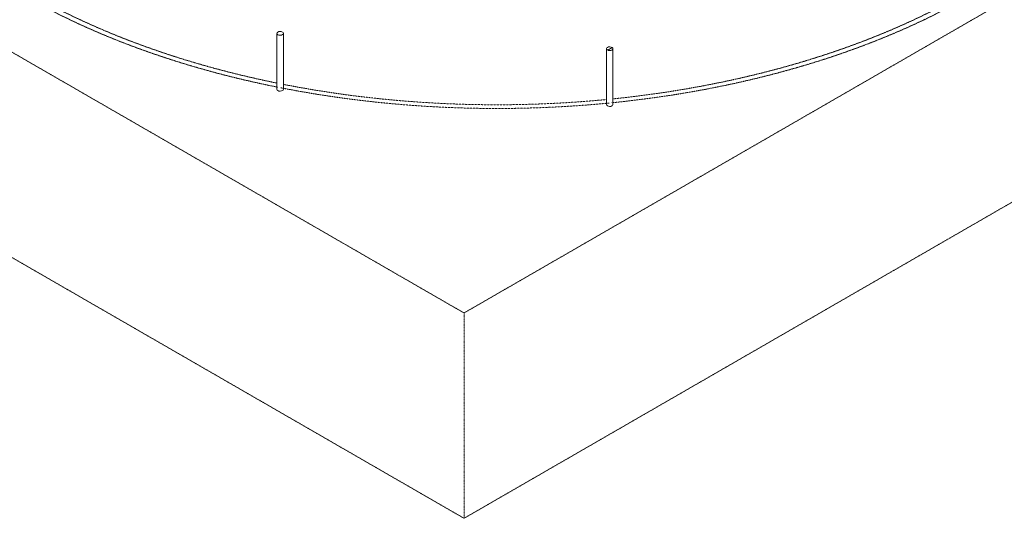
# Model space of a CAD drawing. Header units: millimetres. Extents: x 2807 to 348062, y -35711 to 43067.
# Tile 65 of 191: x 52027 to 74957, y -35338 to -23716. Entities that reach past the tile are written whole.
import ezdxf

# ---------------------------------------------------------------- set-up
doc = ezdxf.new("R2010")
doc.units = ezdxf.units.MM
doc.linetypes.add('THO_hhidden', pattern=[2.5, 1.5, -1])
doc.linetypes.add('THO_hidden', pattern=[6, 3, -3])
doc.layers.add('A-DETL', color=7, linetype='Continuous', lineweight=13, true_color=0x00a600)
doc.layers.add('G-ANNO-SYMB', color=7, linetype='THO_hidden', lineweight=13, true_color=0xff8040)
doc.layers.add('S-COLS', color=7, linetype='Continuous', lineweight=13)

# ---------------------------------------------------------------- blocks, each defined once
blk = doc.blocks.new('NLRS_28_SCO_UN_houten kolom rond_gen_bcb - rond 150-V274-00 isometrie begane grond _plotview_')
at = {"layer": 'S-COLS'}
h = blk.add_hatch(dxfattribs=at)
h.set_pattern_fill('FP_7', color=256, style=0, pattern_type=2)
h.set_pattern_definition([(30, (3507, -1231.22), (-282.8426, 163.2997), [])])
h.paths.add_polyline_path([(65766, -24435), (65795, -24433), (65819, -24424), (65836, -24410), (65843, -24393), (65838, -24377), (65822, -24362), (65798, -24353), (65770, -24349), (65741, -24352), (65716, -24361), (65699, -24375), (65693, -24391), (65698, -24408), (65713, -24422), (65737, -24432)])
for p, q in [((65693, -24392), (65693, -25696)), ((65843, -25696), (65843, -24392))]:
    blk.add_line(p, q, dxfattribs=at)
at = {"layer": 'S-COLS', "lineweight": 18}
for points in [[(65741, -24352, 0), (65716, -24361, 0), (65699, -24375, 0), (65693, -24391, 0), (65698, -24408, 0), (65713, -24422, 0), (65737, -24432, 0), (65766, -24435, 0), (65795, -24433, 0)], [(65795, -24433, 0), (65819, -24424, 0), (65836, -24410, 0), (65843, -24393, 0), (65838, -24377, 0), (65822, -24362, 0), (65798, -24353, 0), (65770, -24349, 0), (65741, -24352, 0)]]:
    blk.add_polyline3d(points, dxfattribs=at)
at = {"layer": 'S-COLS'}
for points in [[(65795, -25736, 0), (65766, -25739, 0), (65737, -25735, 0), (65713, -25726, 0), (65698, -25711, 0), (65693, -25695, 0)], [(65843, -25696, 0), (65843, -25697, 0), (65836, -25713, 0), (65819, -25727, 0), (65795, -25736, 0)]]:
    blk.add_polyline3d(points, dxfattribs=at)
blk = doc.blocks.new('NLRS_28_SCO_UN_houten kolom rond_gen_bcb - rond 150-V275-00 isometrie begane grond _plotview_')
at = {"layer": 'S-COLS'}
for p, q in [((58017, -24035), (58017, -25339)), ((58167, -25339), (58167, -24035))]:
    blk.add_line(p, q, dxfattribs=at)
at = {"layer": 'S-COLS', "lineweight": 18}
for points in [[(58167, -24034, 0), (58161, -24018, 0), (58145, -24004, 0), (58120, -23995, 0), (58091, -23992, 0), (58063, -23995, 0), (58039, -24005, 0), (58023, -24019, 0), (58017, -24036, 0)], [(58017, -24036, 0), (58023, -24052, 0), (58040, -24066, 0), (58064, -24075, 0), (58093, -24078, 0), (58122, -24075, 0), (58146, -24065, 0), (58162, -24051, 0), (58167, -24034, 0)]]:
    blk.add_polyline3d(points, dxfattribs=at)
at = {"layer": 'S-COLS'}
blk.add_polyline3d([(58167, -25338, 0), (58162, -25355, 0), (58146, -25369, 0), (58122, -25378, 0), (58093, -25382, 0), (58064, -25379, 0), (58040, -25370, 0), (58023, -25356, 0), (58017, -25339, 0)], dxfattribs=at)

msp = doc.modelspace()

# ---------------------------------------------------------------- linework, layer by layer
at = {"layer": 'A-DETL', "color": 7, "linetype": 'THO_hhidden'}
for major_axis, start_param, end_param in [((15600, 0), 3.926991, 4.378949), ((15450, 0), 3.926991, 4.374084), ((15600, 0), 4.883568, 5.496319), ((15450, 0), 4.887987, 5.495844), ((15450, 0), 4.384309, 4.878151), ((15600, 0), 4.383135, 4.880664)]:
    msp.add_ellipse((63144, -16779), major_axis=major_axis, ratio=0.57735, start_param=start_param, end_param=end_param, dxfattribs=at)
at = {"layer": 'G-ANNO-SYMB'}
for p, q in [((62375, -30552), (2807, 3840)), ((62375, -35338), (2807, -947)), ((88268, -15603), (62375, -30552)), ((88268, -20389), (62375, -35338)), ((62375, -30552), (62375, -35338))]:
    msp.add_line(p, q, dxfattribs=at)

# ---------------------------------------------------------------- block references
at = {"layer": 'S-COLS'}
for name in ['NLRS_28_SCO_UN_houten kolom rond_gen_bcb - rond 150-V275-00 isometrie begane grond _plotview_', 'NLRS_28_SCO_UN_houten kolom rond_gen_bcb - rond 150-V274-00 isometrie begane grond _plotview_']:
    msp.add_blockref(name, (0, 0), dxfattribs=at)

doc.saveas('drawing.dxf')
